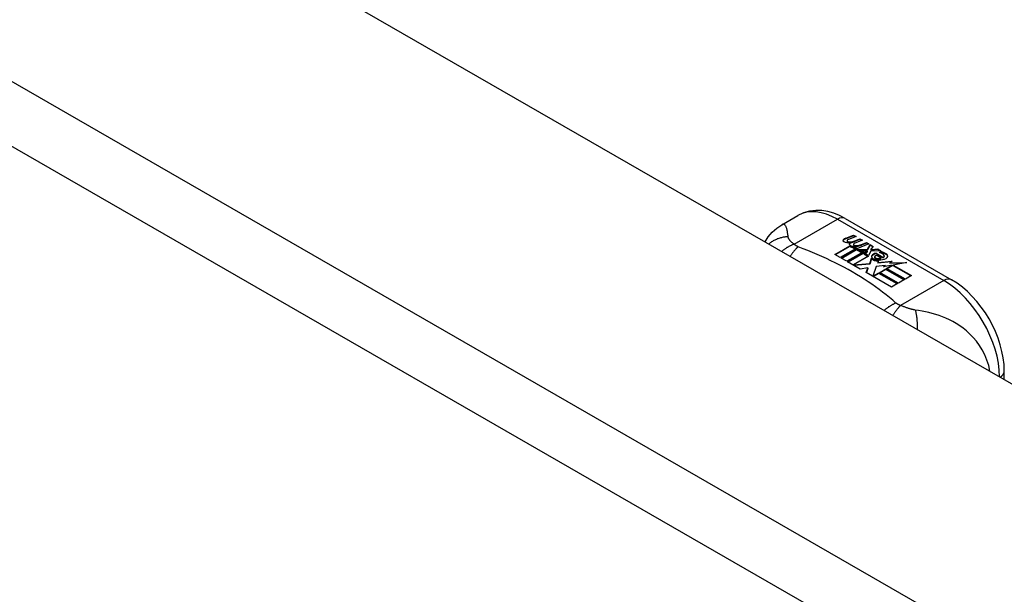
# Model space of a CAD drawing. Header units: inches. Extents: x 387.2 to 455.7, y 148.1 to 211.9.
# Tile 46 of 97: x 416.7 to 419.2, y 193.3 to 194.7. Entities that reach past the tile are written whole.
import ezdxf

# ---------------------------------------------------------------- set-up
doc = ezdxf.new("R2010")
doc.units = ezdxf.units.IN
doc.header["$MEASUREMENT"] = 0
doc.layers.add('Visible Edges(ANSI)', color=7, linetype='Continuous', lineweight=25)
doc.layers.add('Visible Tangent Edges(ANSI)', color=7, linetype='Continuous', lineweight=25)

msp = doc.modelspace()

# ---------------------------------------------------------------- linework, layer by layer
at = {"layer": 'Visible Edges(ANSI)'}
for p, q in [((387.8434, 211.8396), (421.5052, 192.455)), ((418.6328, 194.1756), (418.6729, 194.1987)), ((418.7908, 194.191), (419.0553, 194.0387)), ((418.7921, 194.1425), (418.8114, 194.15)), ((418.8114, 194.1484), (418.7921, 194.1409)), ((418.8177, 194.1464), (418.7985, 194.1387)), ((418.8114, 194.15), (418.8177, 194.1464)), ((418.8114, 194.15), (418.8114, 194.1484)), ((418.816, 194.1457), (418.8114, 194.1484)), ((418.7645, 194.1019), (418.802, 194.1235)), ((418.802, 194.1219), (418.7659, 194.1011)), ((418.7953, 194.1357), (418.7953, 194.1341)), ((418.802, 194.1235), (418.802, 194.1219)), ((418.8039, 194.133), (418.8039, 194.1313)), ((418.8039, 194.1313), (418.8039, 194.1297)), ((418.814, 194.1207), (418.8108, 194.1192)), ((418.8112, 194.1266), (418.8112, 194.125)), ((418.8138, 194.119), (418.8188, 194.1213)), ((418.8335, 194.1373), (418.8144, 194.1296)), ((418.8148, 194.1358), (418.8273, 194.1409)), ((418.8273, 194.1392), (418.8148, 194.1342)), ((418.8148, 194.1358), (418.8148, 194.1342)), ((418.8188, 194.1197), (418.8154, 194.1181)), ((418.8188, 194.1213), (418.8174, 194.1221)), ((418.8188, 194.1213), (418.8188, 194.1197)), ((418.8495, 194.1281), (418.8192, 194.1159)), ((418.8273, 194.1409), (418.8335, 194.1373)), ((418.8273, 194.1409), (418.8273, 194.1392)), ((418.8318, 194.1366), (418.8273, 194.1392)), ((418.8308, 194.1266), (418.8433, 194.1317)), ((418.8433, 194.13), (418.8308, 194.125)), ((418.8433, 194.1317), (418.8495, 194.1281)), ((418.8433, 194.1317), (418.8433, 194.13)), ((418.8478, 194.1274), (418.8433, 194.13)), ((418.8459, 194.1149), (418.8527, 194.1262)), ((418.8527, 194.1246), (418.8459, 194.1133)), ((418.8527, 194.1262), (418.8604, 194.1218)), ((418.8527, 194.1262), (418.8527, 194.1246)), ((418.8595, 194.1207), (418.8527, 194.1246)), ((418.8604, 194.1218), (418.8547, 194.1145)), ((418.7785, 194.0939), (418.7645, 194.1019)), ((418.8166, 194.1158), (418.7785, 194.0939)), ((418.7805, 194.0927), (418.8186, 194.1147)), ((418.8186, 194.113), (418.7819, 194.0919)), ((418.8375, 194.1094), (418.7945, 194.0847)), ((418.7964, 194.0835), (418.8429, 194.1103)), ((418.841, 194.1075), (418.7979, 194.0827)), ((418.8108, 194.1192), (418.8166, 194.1158)), ((418.8108, 194.1192), (418.8108, 194.1175)), ((418.8152, 194.115), (418.8108, 194.1175)), ((418.8487, 194.0973), (418.8112, 194.0757)), ((418.8192, 194.1159), (418.8138, 194.119)), ((418.8186, 194.1147), (418.829, 194.1087)), ((418.8186, 194.1147), (418.8186, 194.113)), ((418.829, 194.107), (418.8186, 194.113)), ((418.8219, 194.1143), (418.8459, 194.1149)), ((418.8296, 194.1099), (418.8219, 194.1143)), ((418.8459, 194.1133), (418.8246, 194.1128)), ((418.829, 194.1087), (418.8375, 194.1094)), ((418.829, 194.1087), (418.829, 194.107)), ((418.8341, 194.1075), (418.829, 194.107)), ((418.8446, 194.1112), (418.8296, 194.1099)), ((418.8429, 194.1103), (418.8381, 194.1034)), ((418.8381, 194.1034), (418.8487, 194.0973)), ((418.8381, 194.1034), (418.8381, 194.1018)), ((418.8473, 194.0965), (418.8381, 194.1018)), ((418.8406, 194.1036), (418.8456, 194.1107)), ((418.8482, 194.0992), (418.8406, 194.1036)), ((418.8456, 194.109), (418.8414, 194.1031)), ((418.8456, 194.1107), (418.8446, 194.1112)), ((418.8456, 194.1107), (418.8456, 194.109)), ((418.8459, 194.1149), (418.8459, 194.1133)), ((418.8543, 194.1102), (418.8482, 194.0992)), ((418.879, 194.1111), (418.8543, 194.1102)), ((418.8547, 194.1145), (418.8558, 194.1138)), ((418.8547, 194.1145), (418.8547, 194.1128)), ((418.8558, 194.1122), (418.8547, 194.1128)), ((418.8558, 194.1138), (418.8714, 194.1155)), ((418.8714, 194.1138), (418.8558, 194.1122)), ((418.8558, 194.1138), (418.8558, 194.1122)), ((418.8637, 194.096), (418.8637, 194.0943)), ((418.8673, 194.105), (418.8673, 194.1033)), ((418.8673, 194.105), (418.8846, 194.095)), ((418.8846, 194.0934), (418.8673, 194.1033)), ((418.8796, 194.093), (418.8683, 194.0995)), ((418.8714, 194.1155), (418.879, 194.1111)), ((418.8714, 194.1155), (418.8714, 194.1138)), ((418.8764, 194.111), (418.8714, 194.1138)), ((418.8761, 194.1064), (418.8803, 194.1089)), ((418.8803, 194.1072), (418.878, 194.1059)), ((418.8803, 194.1089), (418.8803, 194.1072)), ((418.8846, 194.095), (418.8846, 194.0934)), ((418.8879, 194.0983), (418.8879, 194.0966)), ((418.7945, 194.0847), (418.7805, 194.0927)), ((418.828, 194.0654), (418.7964, 194.0835)), ((418.8112, 194.0757), (418.8515, 194.0791)), ((418.8112, 194.0757), (418.8112, 194.0751)), ((418.8515, 194.0775), (418.8126, 194.0742)), ((418.8515, 194.0791), (418.8558, 194.0928)), ((418.8558, 194.0912), (418.8515, 194.0775)), ((418.8515, 194.0791), (418.8515, 194.0775)), ((418.8558, 194.0928), (418.8558, 194.0912)), ((418.8676, 194.0721), (418.8597, 194.0475)), ((418.8901, 194.0743), (418.8676, 194.0721)), ((418.8738, 194.0869), (418.8716, 194.0819)), ((418.8716, 194.0819), (418.9072, 194.0853)), ((418.9047, 194.0834), (418.8716, 194.0802)), ((418.8716, 194.0819), (418.8716, 194.0802)), ((418.8796, 194.093), (418.8796, 194.0913)), ((418.9073, 194.0749), (418.8862, 194.0711)), ((418.8862, 194.0711), (418.8901, 194.0743)), ((418.8901, 194.0727), (418.8887, 194.0715)), ((418.8901, 194.0743), (418.8901, 194.0727)), ((418.8937, 194.0671), (418.9073, 194.0749)), ((418.9073, 194.0733), (418.8952, 194.0663)), ((418.9072, 194.0853), (418.9014, 194.0809)), ((418.9014, 194.0809), (418.9439, 194.0815)), ((418.9014, 194.0809), (418.9014, 194.0793)), ((418.9341, 194.0798), (418.9014, 194.0793)), ((418.9073, 194.0749), (418.9073, 194.0733)), ((418.9439, 194.0815), (418.9097, 194.0753)), ((418.9097, 194.0753), (418.9554, 194.049)), ((418.9097, 194.0753), (418.9097, 194.0737)), ((418.954, 194.0482), (418.9097, 194.0737)), ((418.8468, 194.0687), (418.828, 194.0654)), ((418.8428, 194.0568), (418.8468, 194.0687)), ((418.9059, 194.0205), (418.8428, 194.0568)), ((418.8468, 194.0671), (418.8433, 194.0566)), ((418.8468, 194.0687), (418.8468, 194.0671)), ((418.8597, 194.0475), (418.8745, 194.056)), ((418.8597, 194.0475), (418.8597, 194.0471)), ((418.8745, 194.0544), (418.8608, 194.0465)), ((418.8745, 194.056), (418.921, 194.0292)), ((418.8745, 194.056), (418.8745, 194.0544)), ((418.9196, 194.0284), (418.8745, 194.0544)), ((418.8765, 194.0571), (418.8916, 194.0659)), ((418.923, 194.0304), (418.8765, 194.0571)), ((418.8916, 194.0642), (418.8779, 194.0563)), ((418.8916, 194.0659), (418.9381, 194.0391)), ((418.8916, 194.0659), (418.8916, 194.0642)), ((418.9367, 194.0383), (418.8916, 194.0642)), ((418.9403, 194.0403), (418.8937, 194.0671)), ((418.9554, 194.049), (418.9403, 194.0403)), ((418.921, 194.0292), (418.9059, 194.0205)), ((418.9381, 194.0391), (418.923, 194.0304)), ((419.1864, 193.7903), (419.1864, 193.8117))]:
    msp.add_line(p, q, dxfattribs=at)
at = {"layer": 'Visible Edges(ANSI)', "flags": 128}
for points in [[(418.7908, 194.191), (418.7768, 194.1983), (418.7624, 194.2041), (418.7476, 194.2084), (418.7325, 194.2108), (418.7172, 194.2113), (418.7019, 194.2095), (418.687, 194.2053), (418.6729, 194.1987)], [(418.5914, 194.133), (418.5992, 194.1455), (418.6089, 194.157), (418.6202, 194.1672), (418.6328, 194.1756)], [(419.1864, 193.8117), (419.1857, 193.8278), (419.1837, 193.8442), (419.1806, 193.8606), (419.1763, 193.8771), (419.1708, 193.8935), (419.1643, 193.9097), (419.1569, 193.9257), (419.1485, 193.9412), (419.1392, 193.9563), (419.1291, 193.9707), (419.1183, 193.9844), (419.1068, 193.9973), (419.0947, 194.0093), (419.0821, 194.0203), (419.0689, 194.0301), (419.0553, 194.0387)]]:
    msp.add_lwpolyline(points, dxfattribs=at)
at = {"layer": 'Visible Edges(ANSI)'}
for centre, major_axis, start_param, end_param in [((418.792, 194.1365), (-0.007, 0), 5.820233, 7.062977), ((418.792, 194.1348), (-0.007, 0), 5.820233, 6.078955), ((418.8029, 194.1333), (0.0192, 0), 2.164208, 2.67864), ((418.8029, 194.1317), (-0.0192, 0), 5.305801, 5.820233), ((418.7986, 194.1403), (-0.0164, 0), 0.779792, 1.90155), ((418.7993, 194.1357), (-0.004, 0), 5.90879, 7.175095), ((418.7993, 194.1341), (-0.004, 0), 0, 0.89191), ((418.8032, 194.1348), (-0.0082, 0), 5.323118, 5.90879), ((418.8021, 194.1377), (0.0084, 0), 4.033503, 4.932446), ((418.8021, 194.136), (-0.0084, 0), 0.89191, 1.767313), ((418.8074, 194.1274), (-0.00676, 0), 5.794367, 7.059467), ((418.8074, 194.1258), (-0.00676, 0), 5.794367, 6.071487), ((418.8183, 194.124), (0.0192, 0), 2.419321, 2.652775), ((418.8183, 194.1224), (-0.0192, 0), 5.560914, 5.794367), ((418.8135, 194.1299), (0.016, 0), 3.905964, 4.740051), ((418.8135, 194.1283), (-0.016, 0), 0.764371, 1.402544), ((418.814, 194.1311), (-0.016, 0), 0.776281, 1.787416), ((418.7967, 194.1503), (0.031, 0), 4.949028, 5.337665), ((418.7967, 194.1487), (-0.031, 0), 1.80809, 2.196072), ((418.8152, 194.1266), (-0.004, 0), 5.908937, 7.173827), ((418.8152, 194.125), (-0.004, 0), 0, 0.890642), ((418.8191, 194.1257), (-0.0082, 0), 5.323254, 5.908937), ((418.8179, 194.1286), (0.0084, 0), 4.032234, 4.932287), ((418.8179, 194.1269), (-0.0084, 0), 0.890642, 1.484281), ((418.8179, 194.1269), (-0.0084, 0), 1.514337, 1.790695), ((418.813, 194.1413), (0.031, 0), 4.932287, 5.323254), ((418.813, 194.1396), (-0.031, 0), 1.790695, 2.181662), ((418.866, 194.0967), (-0.0101, 0), 5.913952, 6.982716), ((418.866, 194.095), (-0.0101, 0), 5.913952, 6.142632), ((418.8741, 194.0949), (-0.0188, 0), 5.081623, 5.913952), ((418.8741, 194.0932), (-0.0188, 0), 5.081623, 5.913952), ((418.8701, 194.096), (-0.00637, 0), 4.999578, 6.390788), ((418.871, 194.096), (-0.0073, 0), 0.107602, 1.123637), ((418.8683, 194.0955), (0.0205, 0), 0.343453, 1.17916), ((418.8615, 194.0882), (0.0405, 0), 0.638101, 1.087938), ((418.8615, 194.0866), (-0.0405, 0), 3.779694, 4.229531), ((418.8815, 194.0983), (0.0064, 0), 5.210263, 6.626638), ((418.8815, 194.0966), (0.0064, 0), 5.210263, 6.283185), ((418.8835, 194.0976), (0.0132, 0), 5.437829, 6.921287), ((418.8835, 194.096), (0.0132, 0), 0.108138, 0.638101), ((418.8745, 194.0995), (0.022, 0), 3.701478, 4.680599), ((418.8745, 194.0979), (-0.022, 0), 0.559885, 1.507168), ((418.8745, 194.0995), (-0.0199, 0), 0.617996, 1.556283), ((418.8701, 194.0943), (-0.00637, 0), 0, 0.107602), ((418.871, 194.0944), (-0.0073, 0), 0.107602, 1.123637), ((418.8727, 194.0981), (0.0112, 0), 4.26523, 5.375571), ((418.8727, 194.0964), (0.0112, 0), 4.26523, 5.375571), ((418.8746, 194.1034), (-0.0265, 0), 1.556283, 2.296236)]:
    msp.add_ellipse(centre, major_axis=major_axis, ratio=0.575862, start_param=start_param, end_param=end_param, dxfattribs=at)
at = {"layer": 'Visible Tangent Edges(ANSI)'}
for p, q in [((387.2529, 211.4995), (420.9148, 192.115)), ((420.8448, 191.9937), (387.1829, 211.3783)), ((418.6636, 194.1272), (418.7712, 194.1891)), ((418.7712, 194.1891), (419.0356, 194.0368)), ((418.7857, 194.1383), (418.7857, 194.1366)), ((418.7921, 194.1425), (418.7921, 194.1409)), ((418.7968, 194.1339), (418.7968, 194.1323)), ((418.8014, 194.1292), (418.8014, 194.1276)), ((418.8126, 194.1248), (418.8126, 194.1232)), ((418.8198, 194.1238), (418.8198, 194.1222)), ((418.8308, 194.1266), (418.8308, 194.125)), ((418.8565, 194.0988), (418.8565, 194.0971)), ((418.8638, 194.0956), (418.8638, 194.094)), ((418.894, 194.1021), (418.894, 194.1005)), ((418.8679, 194.0922), (418.8679, 194.0906)), ((419.0356, 194.0368), (418.9281, 193.9749))]:
    msp.add_line(p, q, dxfattribs=at)
at = {"layer": 'Visible Tangent Edges(ANSI)', "flags": 128}
for points in [[(418.6487, 194.1455), (418.6484, 194.1479), (418.6481, 194.1503), (418.6478, 194.1526), (418.6475, 194.1548), (418.6472, 194.157), (418.6469, 194.159), (418.6465, 194.161), (418.6461, 194.1629), (418.6457, 194.1646), (418.6452, 194.1664), (418.6447, 194.168), (418.6442, 194.1695), (418.6436, 194.1708), (418.6429, 194.1721), (418.6422, 194.1733), (418.6415, 194.1743), (418.6406, 194.1751), (418.6397, 194.1758), (418.6388, 194.1763), (418.6377, 194.1767), (418.6366, 194.1768), (418.6354, 194.1767), (418.6342, 194.1763), (418.6328, 194.1756)], [(418.6487, 194.1455), (418.6467, 194.1454), (418.6446, 194.1453), (418.6425, 194.1452), (418.6403, 194.1449), (418.6382, 194.1446), (418.6361, 194.1443), (418.634, 194.1439), (418.6319, 194.1434), (418.6298, 194.1429), (418.6277, 194.1423), (418.6256, 194.1417), (418.6235, 194.1409), (418.6214, 194.1402), (418.6194, 194.1393), (418.6174, 194.1384), (418.6154, 194.1375), (418.6134, 194.1364), (418.6115, 194.1354), (418.6095, 194.1342), (418.6077, 194.133), (418.6059, 194.1317), (418.6041, 194.1304), (418.6023, 194.1291), (418.6006, 194.1276)], [(418.6636, 194.1272), (418.6625, 194.1281), (418.6614, 194.129), (418.6603, 194.1299), (418.6593, 194.1308), (418.6583, 194.1316), (418.6573, 194.1325), (418.6564, 194.1334), (418.6556, 194.1342), (418.6548, 194.1351), (418.654, 194.1359), (418.6533, 194.1368), (418.6526, 194.1376), (418.652, 194.1384), (418.6515, 194.1391), (418.651, 194.1397), (418.6506, 194.1404), (418.6502, 194.1411), (418.6499, 194.1417), (418.6496, 194.1424), (418.6494, 194.143), (418.6491, 194.1436), (418.649, 194.1443), (418.6488, 194.1449), (418.6487, 194.1455)], [(418.6636, 194.1272), (418.6624, 194.1267), (418.6611, 194.1263), (418.6598, 194.1258), (418.6585, 194.1253), (418.6573, 194.1247), (418.656, 194.1241), (418.6547, 194.1235), (418.6534, 194.1229), (418.6521, 194.1223), (418.6508, 194.1216), (418.6495, 194.1209), (418.6481, 194.1201), (418.6468, 194.1194), (418.6455, 194.1186), (418.6442, 194.1177), (418.6429, 194.1169), (418.6416, 194.116), (418.6403, 194.1151), (418.6391, 194.1142), (418.6378, 194.1132), (418.6365, 194.1122), (418.6352, 194.1112), (418.634, 194.1102), (418.6327, 194.1091)], [(418.674, 194.1206), (418.6732, 194.12), (418.6724, 194.1193), (418.6715, 194.1185), (418.6707, 194.1178), (418.6699, 194.117), (418.669, 194.1161), (418.6682, 194.1153), (418.6673, 194.1144), (418.6665, 194.1135), (418.6657, 194.1126), (418.6648, 194.1117), (418.664, 194.1107), (418.6631, 194.1097), (418.6623, 194.1086), (418.6614, 194.1076), (418.6606, 194.1065), (418.6597, 194.1054), (418.6589, 194.1042), (418.6581, 194.1031), (418.6572, 194.1019), (418.6564, 194.1007), (418.6556, 194.0995), (418.6548, 194.0982), (418.6539, 194.0969)], [(418.674, 194.1206), (418.6735, 194.1209), (418.673, 194.1211), (418.6725, 194.1213), (418.672, 194.1215), (418.6715, 194.1217), (418.6711, 194.122), (418.6706, 194.1222), (418.6701, 194.1225), (418.6697, 194.1227), (418.6692, 194.123), (418.6688, 194.1232), (418.6684, 194.1235), (418.668, 194.1237), (418.6675, 194.124), (418.6671, 194.1243), (418.6667, 194.1246), (418.6663, 194.1249), (418.6659, 194.1252), (418.6655, 194.1255), (418.6651, 194.1258), (418.6647, 194.1262), (418.6644, 194.1265), (418.664, 194.1268), (418.6636, 194.1272)], [(418.9168, 193.9808), (418.9087, 193.9877), (418.9006, 193.9946), (418.8923, 194.0014), (418.8838, 194.008), (418.875, 194.0146), (418.8661, 194.0211), (418.8569, 194.0276), (418.8476, 194.0339), (418.838, 194.0401), (418.8283, 194.0462), (418.8184, 194.0522), (418.8083, 194.0582), (418.798, 194.064), (418.7875, 194.0697), (418.7769, 194.0753), (418.7661, 194.0808), (418.7551, 194.0862), (418.744, 194.0914), (418.7327, 194.0966), (418.7212, 194.1016), (418.7096, 194.1065), (418.6979, 194.1113), (418.6859, 194.116), (418.674, 194.1206)], [(418.9168, 193.9808), (418.9156, 193.9804), (418.9144, 193.9798), (418.9133, 193.9793), (418.9121, 193.9788), (418.9109, 193.9782), (418.9097, 193.9776), (418.9084, 193.9769), (418.9072, 193.9763), (418.906, 193.9756), (418.9048, 193.9749), (418.9035, 193.9742), (418.9023, 193.9734), (418.9011, 193.9726), (418.8998, 193.9718), (418.8986, 193.971), (418.8974, 193.9701), (418.8961, 193.9693), (418.8949, 193.9684), (418.8936, 193.9674), (418.8924, 193.9665), (418.8912, 193.9655), (418.89, 193.9645), (418.8887, 193.9635), (418.8875, 193.9624)], [(418.9281, 193.9749), (418.9274, 193.9741), (418.9266, 193.9734), (418.9259, 193.9726), (418.9251, 193.9718), (418.9243, 193.9709), (418.9236, 193.97), (418.9228, 193.9691), (418.922, 193.9682), (418.9212, 193.9673), (418.9204, 193.9663), (418.9196, 193.9653), (418.9188, 193.9643), (418.918, 193.9632), (418.9172, 193.9621), (418.9164, 193.961), (418.9156, 193.9599), (418.9148, 193.9587), (418.914, 193.9575), (418.9132, 193.9563), (418.9124, 193.9551), (418.9115, 193.9539), (418.9107, 193.9526), (418.9099, 193.9513), (418.9091, 193.95)], [(418.9281, 193.9749), (418.9275, 193.9751), (418.9269, 193.9753), (418.9264, 193.9755), (418.9258, 193.9757), (418.9252, 193.9759), (418.9247, 193.9762), (418.9242, 193.9764), (418.9236, 193.9766), (418.9231, 193.9769), (418.9226, 193.9771), (418.9222, 193.9774), (418.9217, 193.9776), (418.9212, 193.9778), (418.9208, 193.9781), (418.9204, 193.9784), (418.9199, 193.9786), (418.9195, 193.9789), (418.9191, 193.9791), (418.9187, 193.9794), (418.9183, 193.9797), (418.9179, 193.98), (418.9175, 193.9803), (418.9171, 193.9805), (418.9168, 193.9808)], [(418.9648, 193.9635), (418.9634, 193.9637), (418.9621, 193.9639), (418.9608, 193.9642), (418.9594, 193.9645), (418.958, 193.9648), (418.9566, 193.9651), (418.9552, 193.9654), (418.9538, 193.9658), (418.9524, 193.9662), (418.951, 193.9666), (418.9495, 193.967), (418.9479, 193.9675), (418.9462, 193.968), (418.9445, 193.9686), (418.9429, 193.9692), (418.9412, 193.9698), (418.9395, 193.9704), (418.9379, 193.971), (418.9362, 193.9716), (418.9346, 193.9722), (418.9329, 193.9729), (418.9313, 193.9735), (418.9297, 193.9742), (418.9281, 193.9749)], [(419.1504, 193.811), (419.1475, 193.8252), (419.1432, 193.839), (419.1379, 193.8521), (419.1316, 193.8643), (419.1246, 193.8755), (419.117, 193.8858), (419.1091, 193.8952), (419.1009, 193.9037), (419.0925, 193.9113), (419.084, 193.9181), (419.0755, 193.9243), (419.0669, 193.9298), (419.0583, 193.9347), (419.0497, 193.9391), (419.0412, 193.943), (419.0327, 193.9465), (419.0241, 193.9496), (419.0157, 193.9523), (419.0072, 193.9548), (418.9988, 193.957), (418.9903, 193.9589), (418.9818, 193.9606), (418.9733, 193.9622), (418.9648, 193.9635)], [(418.9648, 193.9635), (418.9652, 193.962), (418.9656, 193.9605), (418.966, 193.9589), (418.9663, 193.9572), (418.9667, 193.9555), (418.967, 193.9537), (418.9673, 193.9519), (418.9676, 193.9501), (418.9679, 193.9482), (418.9682, 193.9462), (418.9684, 193.9442), (418.9686, 193.9422), (418.9688, 193.9401), (418.969, 193.938), (418.9692, 193.9358), (418.9693, 193.9337), (418.9694, 193.9314), (418.9695, 193.9292), (418.9695, 193.9269), (418.9696, 193.9246), (418.9696, 193.9223), (418.9696, 193.92), (418.9695, 193.9176), (418.9695, 193.9152)]]:
    msp.add_lwpolyline(points, dxfattribs=at)
at = {"layer": 'Visible Tangent Edges(ANSI)'}
for centre, major_axis, ratio, start_param, end_param in [((418.7712, 194.0282), (-0.0982, 0.1706), 0.578093, 5.499721, 6.283185), ((418.7712, 194.1569), (0.0196, 0.0341), 0.578093, 0, 0.783464), ((419.0356, 194.0046), (0.0196, 0.0341), 0.578093, 0, 0.783464), ((419.0356, 193.8759), (0.0982, -0.1706), 0.578093, 0.795218, 2.358128), ((419.147, 193.8117), (0.0394, 0), 0.575862, 5.537379, 6.283185)]:
    msp.add_ellipse(centre, major_axis=major_axis, ratio=ratio, start_param=start_param, end_param=end_param, dxfattribs=at)

doc.saveas('drawing.dxf')
